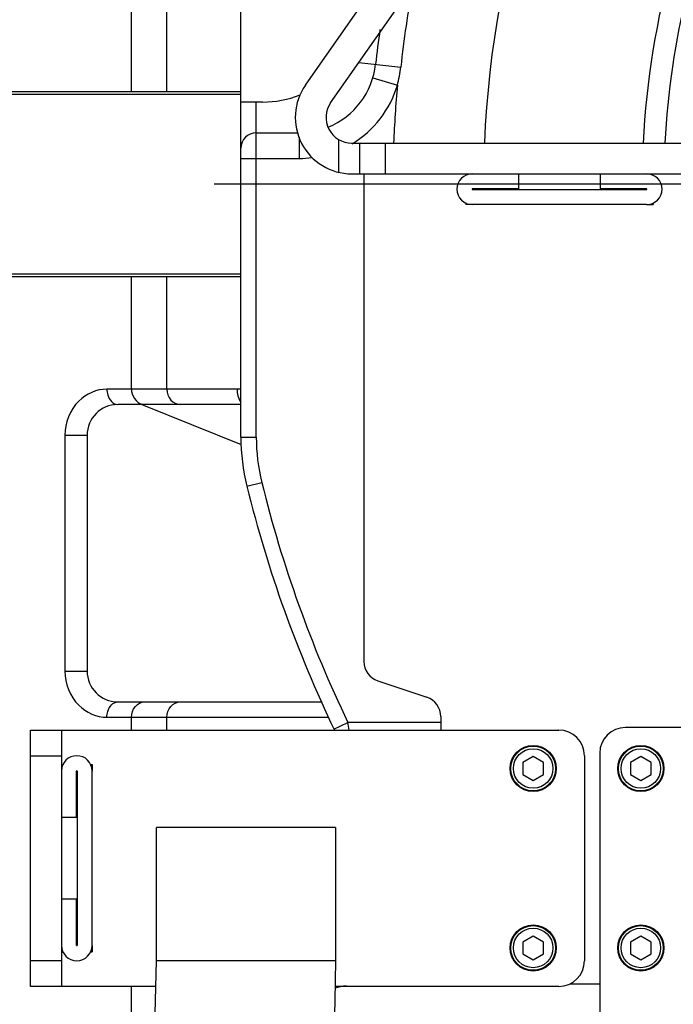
# Model space of a CAD drawing. Header units: millimetres. Extents: x 0 to 11890, y 0 to 8410.
# Tile 32 of 86: x 6872 to 7000, y 2488 to 2680. Entities that reach past the tile are written whole.
import ezdxf

# ---------------------------------------------------------------- set-up
doc = ezdxf.new("R2010")
doc.units = ezdxf.units.MM
doc.header["$LTSCALE"] = 653.95
doc.linetypes.add('CENTER', pattern=[0.6, 0.375, -0.075, 0.075, -0.075])
doc.layers.get('0').update_dxf_attribs({"linetype": 'CONTINUOUS'})
for name, color, linetype in [('204101000043_DXF_AXIS', 7, 'CONTINUOUS'), ('304103000013DXF_CONTINUOUS_LINE', 7, 'CONTINUOUS'), ('304103000014DXF_CONTINUOUS_LINE', 7, 'CONTINUOUS'), ('304103000022DXF_CONTINUOUS_LINE', 7, 'CONTINUOUS'), ('304105000021DXF_CONTINUOUS_LINE', 7, 'CONTINUOUS'), ('304105000038DXF_CONTINUOUS_LINE', 7, 'CONTINUOUS'), ('304105000040DXF_CONTINUOUS_LINE', 7, 'CONTINUOUS'), ('304105000140DXF_CONTINUOUS_LINE', 7, 'CONTINUOUS'), ('501023000062DXF_CONTINUOUS_LINE', 7, 'CONTINUOUS'), ('501025000001DXF_CONTINUOUS_LINE', 7, 'CONTINUOUS'), ('604006000002DXF_CONTINUOUS_LINE', 7, 'CONTINUOUS'), ('TANHUANGGUANDXF_CONTINUOUS_LINE', 7, 'CONTINUOUS')]:
    doc.layers.add(name, color=color, linetype=linetype)

msp = doc.modelspace()

# ---------------------------------------------------------------- linework, layer by layer
at = {"color": 7, "linetype": 'Continuous'}
msp.add_circle((7155.437, 2648.422), 578.65, dxfattribs=at)
at = {"layer": '204101000043_DXF_AXIS', "color": 7, "linetype": 'CENTER'}
msp.add_line((7155.437, 2648.422), (6376.03, 2648.422), dxfattribs=at)
at = {"layer": '304103000013DXF_CONTINUOUS_LINE', "color": 7, "linetype": 'Continuous'}
for p, q in [((6915.437, 2599.066), (6915.437, 2697.778)), ((6919.67, 2664.422), (6915.437, 2664.422)), ((6918.437, 2658.422), (6926.48, 2658.422))]:
    msp.add_line(p, q, dxfattribs=at)
at = {"layer": '304103000013DXF_CONTINUOUS_LINE', "color": 9, "linetype": 'Continuous'}
for p, q in [((6938.449, 2672.149), (6946.623, 2671.255)), ((6941.176, 2669.142), (6945.969, 2667.716)), ((6918.437, 2599.066), (6918.437, 2664.422)), ((6926.8, 2657.59), (6926.8, 2653.422)), ((6915.437, 2653.422), (6926.8, 2653.422)), ((6915.437, 2599.066), (6918.437, 2599.066)), ((6916.602, 2589.483), (6919.515, 2590.202)), ((6933.588, 2542.126), (6936.293, 2543.422)), ((6954.437, 2543.422), (6936.293, 2543.422))]:
    msp.add_line(p, q, dxfattribs=at)
for centre, radius, start, end in [((7155.437, 2648.422), 192.678, 144.94697, 177.61529), ((7155.437, 2648.422), 161.757, 164.27803, 177.16264), ((7155.437, 2648.422), 210.059, 169.34285, 173.75987), ((7155.437, 2648.422), 157.515, 166.19548, 177.08695), ((6922.414, 2673.899), 24.353, 345.29179, 353.76734), ((6926.8, 2673.422), 20, 301.06736, 343.42113), ((7155.437, 2648.422), 210.355, 174.73757, 177.82488), ((6926.8, 2673.422), 20, 270, 277.25926), ((6955.437, 2599.066), 37, 180, 193.86243), ((7155.437, 2648.422), 243, 193.86243, 205.60083)]:
    msp.add_arc(centre, radius, start, end, dxfattribs=at)
at = {"layer": '304103000013DXF_CONTINUOUS_LINE', "color": 7, "linetype": 'Continuous'}
for centre, radius, start, end in [((7155.437, 2648.422), 215, 171.93282, 173.75987), ((6926.8, 2673.422), 15, 292.06018, 353.76087), ((6919.67, 2684.422), 20, 270, 291.43954), ((6918.437, 2655.422), 3, 90, 180), ((6955.437, 2599.066), 40, 180, 193.86243), ((7155.437, 2648.422), 246, 193.86243, 205.65535)]:
    msp.add_arc(centre, radius, start, end, dxfattribs=at)
at = {"layer": '304103000013DXF_CONTINUOUS_LINE', "color": 9, "linetype": 'Continuous'}
msp.add_open_spline([(6936.582, 2541.92), (6936.486, 2542.42), (6936.389, 2542.921), (6936.293, 2543.422)], degree=3, dxfattribs=at)
at = {"layer": '304103000014DXF_CONTINUOUS_LINE', "color": 9, "linetype": 'Continuous'}
for p, q in [((6894.098, 2666.422), (6894.098, 2688.422)), ((6901.026, 2666.422), (6901.026, 2688.422)), ((6894.098, 2608.422), (6894.098, 2630.422)), ((6901.026, 2608.422), (6901.026, 2630.422)), ((6914.698, 2608.422), (6889.317, 2608.422)), ((6881.135, 2599.422), (6881.135, 2553.422)), ((6881.135, 2599.422), (6885.437, 2599.422)), ((6881.135, 2553.422), (6885.437, 2553.422)), ((6889.317, 2544.422), (6932.583, 2544.422)), ((6894.098, 2541.922), (6894.098, 2544.422)), ((6901.026, 2541.922), (6901.026, 2544.422)), ((6894.098, 2480.715), (6894.098, 2491.922))]:
    msp.add_line(p, q, dxfattribs=at)
at = {"layer": '304103000014DXF_CONTINUOUS_LINE', "color": 7, "linetype": 'Continuous'}
for p, q in [((6915.437, 2605.422), (6891.437, 2605.422)), ((6896.149, 2605.422), (6915.466, 2597.618)), ((6885.437, 2599.422), (6885.437, 2553.422)), ((6891.437, 2547.422), (6931.269, 2547.422))]:
    msp.add_line(p, q, dxfattribs=at)
at = {"layer": '304103000014DXF_CONTINUOUS_LINE', "color": 9, "linetype": 'Continuous'}
for centre, radius, start, end in [((6914.699, 2597.907), 10.515, 85.99924, 90.00169), ((6949.194, 2428.422), 65, 101.74117, 103.68445)]:
    msp.add_arc(centre, radius, start, end, dxfattribs=at)
at = {"layer": '304103000014DXF_CONTINUOUS_LINE', "color": 7, "linetype": 'Continuous'}
for centre, start, end in [((6891.437, 2599.422), 90, 180), ((6891.437, 2553.422), 180, 270)]:
    msp.add_arc(centre, 6, start, end, dxfattribs=at)
at = {"layer": '304103000014DXF_CONTINUOUS_LINE', "color": 9, "linetype": 'Continuous'}
for points, knots in [([(6889.317, 2608.422), (6887.325, 2608.422), (6882.825, 2606.457), (6881.135, 2601.816), (6881.135, 2599.422)], [0, 0, 0, 0, 0.4541318, 1, 1, 1, 1]), ([(6889.317, 2608.422), (6889.317, 2608.036), (6889.438, 2606.787), (6890.539, 2605.422), (6891.437, 2605.422)], [0, 0, 0, 0, 0.3007433, 1, 1, 1, 1]), ([(6901.026, 2608.422), (6901.026, 2607.671), (6901.49, 2606.168), (6902.945, 2605.422), (6903.624, 2605.422)], [0, 0, 0, 0, 0.5253186, 1, 1, 1, 1]), ([(6881.135, 2553.422), (6881.135, 2551.027), (6882.826, 2546.386), (6887.326, 2544.422), (6889.317, 2544.422)], [0, 0, 0, 0, 0.546125, 1, 1, 1, 1]), ([(6889.317, 2544.422), (6889.317, 2544.809), (6889.438, 2546.057), (6890.539, 2547.422), (6891.437, 2547.422)], [0, 0, 0, 0, 0.3007432, 1, 1, 1, 1]), ([(6894.098, 2544.422), (6894.098, 2545.173), (6894.561, 2546.676), (6896.017, 2547.422), (6896.696, 2547.422)], [0, 0, 0, 0, 0.5253186, 1, 1, 1, 1]), ([(6901.026, 2544.422), (6901.026, 2545.173), (6901.49, 2546.676), (6902.945, 2547.422), (6903.624, 2547.422)], [0, 0, 0, 0, 0.5253186, 1, 1, 1, 1])]:
    msp.add_open_spline(points, degree=3, knots=knots, dxfattribs=at)
for points in [[(6894.098, 2608.422), (6894.098, 2607.225), (6895.002, 2605.765), (6896.166, 2605.486)], [(6914.698, 2608.422), (6914.698, 2607.547), (6914.868, 2606.576), (6915.421, 2605.898)]]:
    msp.add_open_spline(points, degree=3, dxfattribs=at)
at = {"layer": '304103000022DXF_CONTINUOUS_LINE', "color": 7, "linetype": 'Continuous'}
for p, q in [((6915.437, 2666.422), (6855.832, 2666.422)), ((6915.437, 2665.922), (6855.832, 2665.922)), ((6855.832, 2630.922), (6915.437, 2630.922)), ((6855.832, 2630.422), (6915.437, 2630.422))]:
    msp.add_line(p, q, dxfattribs=at)
at = {"layer": '304105000021DXF_CONTINUOUS_LINE', "color": 7, "linetype": 'Continuous'}
for p, q in [((6969.572, 2650.422), (6969.572, 2647.472)), ((6985.572, 2647.472), (6985.572, 2650.422)), ((6969.572, 2647.472), (6960.572, 2647.472)), ((6960.572, 2647.372), (6994.572, 2647.372)), ((6994.572, 2647.472), (6985.572, 2647.472)), ((6994.572, 2644.422), (6960.572, 2644.422)), ((6883.387, 2524.922), (6883.387, 2533.922)), ((6883.487, 2533.922), (6883.487, 2499.922)), ((6886.437, 2499.922), (6886.437, 2533.922)), ((6880.437, 2524.922), (6883.387, 2524.922)), ((6883.387, 2508.922), (6880.437, 2508.922)), ((6883.387, 2499.922), (6883.387, 2508.922))]:
    msp.add_line(p, q, dxfattribs=at)
for centre, radius, start, end in [((6960.572, 2647.422), 3, 90, 270), ((6994.572, 2647.422), 3, 270, 90), ((6960.572, 2647.422), 0.05, 90, 270), ((6994.572, 2647.422), 0.05, 270, 90), ((6883.437, 2533.922), 3, 0, 180), ((6883.437, 2533.922), 0.05, 0, 180), ((6883.437, 2499.922), 3, 180, 360), ((6883.437, 2499.922), 0.05, 180, 360)]:
    msp.add_arc(centre, radius, start, end, dxfattribs=at)
at = {"layer": '304105000038DXF_CONTINUOUS_LINE', "color": 7, "linetype": 'Continuous'}
for p, q in [((6874.437, 2491.922), (6874.437, 2541.922)), ((6874.437, 2541.922), (6977.437, 2541.922)), ((6880.437, 2541.922), (6880.437, 2491.922)), ((6982.437, 2536.922), (6982.437, 2496.922)), ((6898.815, 2491.922), (6874.437, 2491.922)), ((6977.437, 2491.922), (6933.877, 2491.922))]:
    msp.add_line(p, q, dxfattribs=at)
at = {"layer": '304105000038DXF_CONTINUOUS_LINE', "color": 9, "linetype": 'Continuous'}
for p, q in [((6874.437, 2536.922), (6880.437, 2536.922)), ((6880.437, 2496.922), (6874.437, 2496.922))]:
    msp.add_line(p, q, dxfattribs=at)
at = {"layer": '304105000038DXF_CONTINUOUS_LINE', "color": 7, "linetype": 'Continuous'}
for centre, start, end in [((6977.437, 2536.922), 0, 90), ((6977.437, 2496.922), 270, 360)]:
    msp.add_arc(centre, 5, start, end, dxfattribs=at)
at = {"layer": '304105000040DXF_CONTINUOUS_LINE', "color": 7, "linetype": 'Continuous'}
for p, q in [((7008.343, 2542.422), (6990.437, 2542.422)), ((6985.437, 2537.422), (6985.437, 2363.628))]:
    msp.add_line(p, q, dxfattribs=at)
msp.add_arc((6990.437, 2537.422), 5, 90, 180, dxfattribs=at)
at = {"layer": '304105000140DXF_CONTINUOUS_LINE', "color": 7, "linetype": 'Continuous'}
for p, q in [((6928.031, 2667.732), (6968.408, 2725.396)), ((6932.946, 2664.29), (6973.323, 2721.954)), ((6937.042, 2656.422), (7111.383, 2656.422)), ((6938.572, 2656.422), (6938.572, 2650.422)), ((6937.042, 2650.422), (7078.1, 2650.422)), ((6939.437, 2650.422), (6939.437, 2555.305)), ((6942.172, 2551.511), (6951.702, 2548.334)), ((6954.437, 2544.539), (6954.437, 2541.922)), ((6979.614, 2492.422), (6985.437, 2492.422))]:
    msp.add_line(p, q, dxfattribs=at)
at = {"layer": '304105000140DXF_CONTINUOUS_LINE', "color": 9, "linetype": 'Continuous'}
for p, q in [((6934.572, 2650.703), (6934.572, 2657.075)), ((6943.572, 2656.422), (6943.572, 2650.422))]:
    msp.add_line(p, q, dxfattribs=at)
at = {"layer": '304105000140DXF_CONTINUOUS_LINE', "color": 7, "linetype": 'Continuous'}
for centre, radius, start, end in [((6937.042, 2661.422), 11, 145, 270), ((6937.042, 2661.422), 5, 145, 270), ((6943.437, 2555.305), 4, 180, 251.56505), ((6950.437, 2544.539), 4, 0, 71.56505)]:
    msp.add_arc(centre, radius, start, end, dxfattribs=at)
at = {"layer": '501023000062DXF_CONTINUOUS_LINE', "color": 7, "linetype": 'Continuous'}
for p, q in [((6972.437, 2536.732), (6970.437, 2535.577)), ((6970.437, 2535.577), (6970.437, 2533.268)), ((6974.437, 2535.577), (6972.437, 2536.732)), ((6974.437, 2533.268), (6974.437, 2535.577)), ((6993.437, 2536.732), (6991.437, 2535.577)), ((6991.437, 2535.577), (6991.437, 2533.268)), ((6995.437, 2535.577), (6993.437, 2536.732)), ((6995.437, 2533.268), (6995.437, 2535.577)), ((6970.437, 2533.268), (6972.437, 2532.113)), ((6972.437, 2532.113), (6974.437, 2533.268)), ((6991.437, 2533.268), (6993.437, 2532.113)), ((6993.437, 2532.113), (6995.437, 2533.268)), ((6972.437, 2501.732), (6970.437, 2500.577)), ((6974.437, 2500.577), (6972.437, 2501.732)), ((6993.437, 2501.732), (6991.437, 2500.577)), ((6995.437, 2500.577), (6993.437, 2501.732)), ((6970.437, 2500.577), (6970.437, 2498.268)), ((6974.437, 2498.268), (6974.437, 2500.577)), ((6991.437, 2500.577), (6991.437, 2498.268)), ((6995.437, 2498.268), (6995.437, 2500.577)), ((6970.437, 2498.268), (6972.437, 2497.113)), ((6972.437, 2497.113), (6974.437, 2498.268)), ((6991.437, 2498.268), (6993.437, 2497.113)), ((6993.437, 2497.113), (6995.437, 2498.268))]:
    msp.add_line(p, q, dxfattribs=at)
for centre in [(6972.437, 2534.422), (6993.437, 2534.422), (6972.437, 2499.422), (6993.437, 2499.422)]:
    msp.add_circle(centre, 4.36, dxfattribs=at)
at = {"layer": '501023000062DXF_CONTINUOUS_LINE', "color": 9, "linetype": 'Continuous'}
for centre in [(6972.437, 2534.422), (6993.437, 2534.422), (6972.437, 2499.422), (6993.437, 2499.422)]:
    msp.add_circle(centre, 3.86, dxfattribs=at)
at = {"layer": '501025000001DXF_CONTINUOUS_LINE', "color": 7, "linetype": 'Continuous'}
for p, q in [((6961.572, 2647.472), (6961.572, 2647.372)), ((6965.572, 2647.472), (6965.572, 2647.372)), ((6989.572, 2647.472), (6989.572, 2647.372)), ((6993.572, 2647.472), (6993.572, 2647.372)), ((6959.348, 2644.678), (6959.322, 2644.652)), ((6995.796, 2644.678), (6995.822, 2644.652)), ((6959.322, 2644.652), (6959.322, 2644.422)), ((6959.421, 2644.652), (6959.322, 2644.652)), ((6960.572, 2644.422), (6959.322, 2644.422)), ((6994.572, 2644.422), (6995.822, 2644.422)), ((6995.723, 2644.652), (6995.822, 2644.652)), ((6995.822, 2644.652), (6995.822, 2644.422)), ((6886.182, 2535.147), (6886.207, 2535.172)), ((6886.207, 2535.172), (6886.207, 2535.074)), ((6886.207, 2535.172), (6886.437, 2535.172)), ((6886.437, 2535.172), (6886.437, 2533.922)), ((6883.387, 2532.922), (6883.487, 2532.922)), ((6883.387, 2528.922), (6883.487, 2528.922)), ((6883.387, 2504.922), (6883.487, 2504.922)), ((6883.387, 2500.922), (6883.487, 2500.922)), ((6886.182, 2498.698), (6886.207, 2498.672)), ((6886.207, 2498.771), (6886.207, 2498.672)), ((6886.437, 2499.922), (6886.437, 2498.672)), ((6886.207, 2498.672), (6886.437, 2498.672))]:
    msp.add_line(p, q, dxfattribs=at)
at = {"layer": '501025000001DXF_CONTINUOUS_LINE', "color": 2, "linetype": 'Continuous'}
for p, q in [((6962.072, 2647.472), (6962.072, 2647.372)), ((6965.072, 2647.472), (6965.072, 2647.372)), ((6990.072, 2647.472), (6990.072, 2647.372)), ((6993.072, 2647.472), (6993.072, 2647.372)), ((6883.387, 2532.422), (6883.487, 2532.422)), ((6883.387, 2529.422), (6883.487, 2529.422)), ((6883.387, 2504.422), (6883.487, 2504.422)), ((6883.387, 2501.422), (6883.487, 2501.422))]:
    msp.add_line(p, q, dxfattribs=at)
at = {"layer": '604006000002DXF_CONTINUOUS_LINE', "color": 7, "linetype": 'Continuous'}
for centre in [(6972.437, 2534.422), (6993.437, 2534.422), (6972.437, 2499.422), (6993.437, 2499.422)]:
    msp.add_circle(centre, 4.5, dxfattribs=at)
at = {"layer": 'TANHUANGGUANDXF_CONTINUOUS_LINE', "color": 7, "linetype": 'Continuous'}
for p, q in [((6898.944, 2522.922), (6898.944, 2496.922)), ((6933.919, 2522.922), (6898.955, 2522.922)), ((6933.931, 2496.922), (6933.931, 2522.922))]:
    msp.add_line(p, q, dxfattribs=at)
at = {"layer": 'TANHUANGGUANDXF_CONTINUOUS_LINE', "color": 9, "linetype": 'Continuous'}
msp.add_line((6933.931, 2496.922), (6898.944, 2496.922), dxfattribs=at)
at = {"layer": 'TANHUANGGUANDXF_CONTINUOUS_LINE', "color": 7, "linetype": 'Continuous'}
for points in [[(6898.944, 2496.922), (6898.342, 2473.671), (6897.486, 2450.346), (6897.161, 2428.773), (6897.768, 2408.632), (6899.683, 2389.837), (6903.366, 2372.464), (6909.466, 2356.91), (6918.46, 2343.977), (6930.268, 2334.743), (6943.725, 2329.895), (6953.937, 2328.93)], [(6953.937, 2363.914), (6948.35, 2364.82), (6943.477, 2368.479), (6939.867, 2374.354), (6937.515, 2380.497), (6935.849, 2386.622), (6934.503, 2393.581), (6933.515, 2400.953), (6932.833, 2408.586), (6932.407, 2416.437), (6932.189, 2424.556), (6932.15, 2432.934), (6932.26, 2441.552), (6932.49, 2450.431), (6932.812, 2459.599), (6933.186, 2469.078), (6933.557, 2478.892), (6933.846, 2489.11), (6933.931, 2496.922)]]:
    msp.add_lwpolyline(points, dxfattribs=at)

doc.saveas('drawing.dxf')
